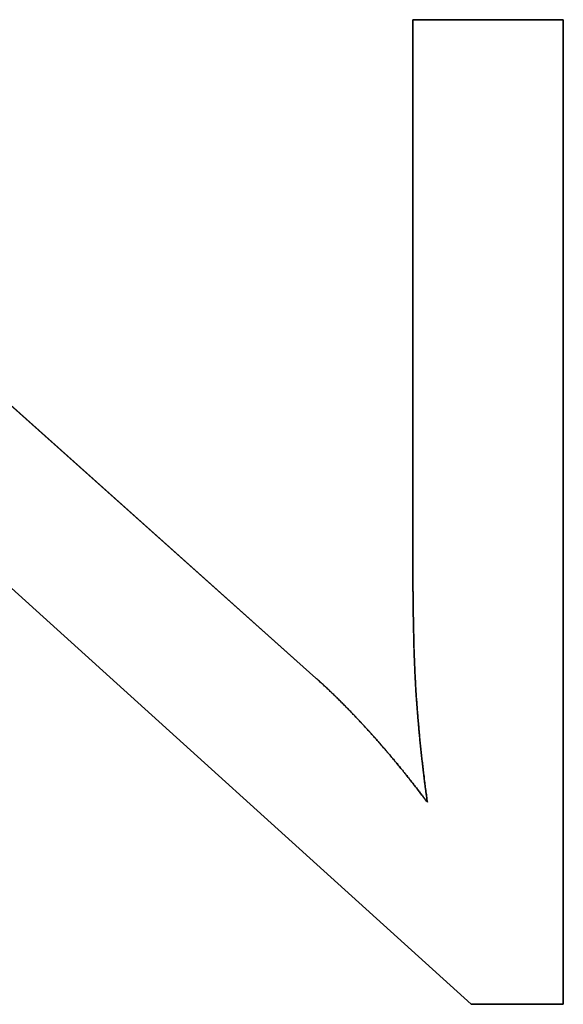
# Model space of a CAD drawing. Extents: x -4.4 to 4.4, y -6.1 to 5.8.
# Tile 51 of 157: x -0.5196 to -0.4533, y -1.1591 to -1.0391. Entities that reach past the tile are written whole.
import ezdxf

# ---------------------------------------------------------------- set-up
doc = ezdxf.new("R2010")
doc.units = 0
doc.layers.get('0').update_dxf_attribs({"linetype": 'CONTINUOUS'})

# ---------------------------------------------------------------- blocks, each defined once
blk = doc.blocks.new('*U1')
at = {"extrusion": (-0.666191, -0.745781, 0)}
for p, q in [((-0.57329, -1.03908, 5.305), (-0.48346, -1.11932, 5.305)), ((-0.48346, -1.11932, 5.3048), (-0.57329, -1.03908, 5.3048)), ((-0.48346, -1.11932, 5.305), (-0.48346, -1.11932, 5.3048))]:
    blk.add_line(p, q, dxfattribs=at)
for p, q in [((-0.48346, -1.11932, 5.3048), (-0.57329, -1.03908, 5.3048)), ((-0.57329, -1.03908, 5.305), (-0.48346, -1.11932, 5.305)), ((-0.47163, -1.03908, 5.3048), (-0.47163, -1.10488, 5.3048)), ((-0.45329, -1.03908, 5.3048), (-0.47163, -1.03908, 5.3048)), ((-0.47163, -1.10488, 5.305), (-0.47163, -1.03908, 5.305)), ((-0.47163, -1.03908, 5.305), (-0.45329, -1.03908, 5.305)), ((-0.45329, -1.15908, 5.3048), (-0.45329, -1.03908, 5.3048)), ((-0.45329, -1.03908, 5.305), (-0.45329, -1.15908, 5.305)), ((-0.55672, -1.07565, 5.3048), (-0.46453, -1.15908, 5.3048)), ((-0.46453, -1.15908, 5.305), (-0.55672, -1.07565, 5.305)), ((-0.47163, -1.10488, 5.305), (-0.47163, -1.10488, 5.3048)), ((-0.48346, -1.11932, 5.305), (-0.48346, -1.11932, 5.3048)), ((-0.46986, -1.13446, 5.305), (-0.46986, -1.13446, 5.3048)), ((-0.46986, -1.13446, 5.305), (-0.46986, -1.13446, 5.3048)), ((-0.46453, -1.15908, 5.3048), (-0.45329, -1.15908, 5.3048)), ((-0.45329, -1.15908, 5.305), (-0.46453, -1.15908, 5.305))]:
    blk.add_line(p, q)
at = {"extrusion": (0, -1, 0)}
for p, q in [((-0.47163, -1.03908, 5.305), (-0.45329, -1.03908, 5.305)), ((-0.47163, -1.03908, 5.305), (-0.47163, -1.03908, 5.3048)), ((-0.45329, -1.03908, 5.3048), (-0.47163, -1.03908, 5.3048)), ((-0.45329, -1.03908, 5.305), (-0.45329, -1.03908, 5.3048))]:
    blk.add_line(p, q, dxfattribs=at)
at = {"extrusion": (1, 0, 0)}
for p, q in [((-0.47163, -1.10488, 5.305), (-0.47163, -1.03908, 5.305)), ((-0.47163, -1.03908, 5.305), (-0.47163, -1.03908, 5.3048)), ((-0.47163, -1.03908, 5.3048), (-0.47163, -1.10488, 5.3048)), ((-0.47163, -1.10488, 5.305), (-0.47163, -1.10488, 5.3048))]:
    blk.add_line(p, q, dxfattribs=at)
at = {"extrusion": (-1, 0, 0)}
for p, q in [((-0.45329, -1.03908, 5.305), (-0.45329, -1.15908, 5.305)), ((-0.45329, -1.03908, 5.305), (-0.45329, -1.03908, 5.3048)), ((-0.45329, -1.15908, 5.3048), (-0.45329, -1.03908, 5.3048)), ((-0.45329, -1.15908, 5.305), (-0.45329, -1.15908, 5.3048))]:
    blk.add_line(p, q, dxfattribs=at)
at = {"extrusion": (0.671013, 0.741446, 0)}
for p, q in [((-0.46453, -1.15908, 5.305), (-0.55672, -1.07565, 5.305)), ((-0.55672, -1.07565, 5.3048), (-0.46453, -1.15908, 5.3048)), ((-0.46453, -1.15908, 5.305), (-0.46453, -1.15908, 5.3048))]:
    blk.add_line(p, q, dxfattribs=at)
at = {"extrusion": (0, 1, 0)}
for p, q in [((-0.45329, -1.15908, 5.305), (-0.46453, -1.15908, 5.305)), ((-0.46453, -1.15908, 5.305), (-0.46453, -1.15908, 5.3048)), ((-0.46453, -1.15908, 5.3048), (-0.45329, -1.15908, 5.3048)), ((-0.45329, -1.15908, 5.305), (-0.45329, -1.15908, 5.3048))]:
    blk.add_line(p, q, dxfattribs=at)
for points in [[(-0.46986, -1.13446, 5.305), (-0.46987, -1.13434, 5.305), (-0.46989, -1.13422, 5.305), (-0.46991, -1.1341, 5.305), (-0.46992, -1.13398, 5.305), (-0.46994, -1.13386, 5.305), (-0.46996, -1.13373, 5.305), (-0.46997, -1.13361, 5.305), (-0.46999, -1.13349, 5.305), (-0.47001, -1.13337, 5.305), (-0.47003, -1.13324, 5.305), (-0.47004, -1.13312, 5.305), (-0.47006, -1.133, 5.305), (-0.47007, -1.13288, 5.305), (-0.47009, -1.13275, 5.305), (-0.47011, -1.13263, 5.305), (-0.47012, -1.13251, 5.305), (-0.47014, -1.13238, 5.305), (-0.47015, -1.13226, 5.305), (-0.47017, -1.13214, 5.305), (-0.47019, -1.13201, 5.305), (-0.4702, -1.13189, 5.305), (-0.47022, -1.13176, 5.305), (-0.47023, -1.13164, 5.305), (-0.47025, -1.13152, 5.305), (-0.47026, -1.13139, 5.305), (-0.47028, -1.13127, 5.305), (-0.4703, -1.13114, 5.305), (-0.47031, -1.13102, 5.305), (-0.47032, -1.13089, 5.305), (-0.47034, -1.13077, 5.305), (-0.47036, -1.13064, 5.305), (-0.47037, -1.13052, 5.305), (-0.47038, -1.13039, 5.305), (-0.4704, -1.13027, 5.305), (-0.47042, -1.13014, 5.305), (-0.47043, -1.13002, 5.305), (-0.47044, -1.12989, 5.305), (-0.47046, -1.12977, 5.305), (-0.47047, -1.12964, 5.305), (-0.47049, -1.12951, 5.305), (-0.4705, -1.12939, 5.305), (-0.47052, -1.12926, 5.305), (-0.47053, -1.12913, 5.305), (-0.47054, -1.12901, 5.305), (-0.47056, -1.12888, 5.305), (-0.47057, -1.12875, 5.305), (-0.47058, -1.12863, 5.305), (-0.4706, -1.1285, 5.305), (-0.47061, -1.12837, 5.305), (-0.47063, -1.12825, 5.305), (-0.47064, -1.12812, 5.305), (-0.47065, -1.12799, 5.305), (-0.47067, -1.12786, 5.305), (-0.47068, -1.12774, 5.305), (-0.47069, -1.12761, 5.305), (-0.4707, -1.12748, 5.305), (-0.47072, -1.12735, 5.305), (-0.47073, -1.12722, 5.305), (-0.47074, -1.1271, 5.305), (-0.47076, -1.12697, 5.305), (-0.47077, -1.12684, 5.305), (-0.47078, -1.12671, 5.305), (-0.47079, -1.12658, 5.305), (-0.47081, -1.12645, 5.305), (-0.47082, -1.12632, 5.305), (-0.47083, -1.1262, 5.305), (-0.47084, -1.12607, 5.305), (-0.47086, -1.12594, 5.305), (-0.47087, -1.12581, 5.305), (-0.47088, -1.12568, 5.305), (-0.47089, -1.12555, 5.305), (-0.4709, -1.12542, 5.305), (-0.47091, -1.12529, 5.305), (-0.47093, -1.12516, 5.305), (-0.47094, -1.12503, 5.305), (-0.47095, -1.1249, 5.305), (-0.47096, -1.12477, 5.305), (-0.47097, -1.12464, 5.305), (-0.47098, -1.12451, 5.305), (-0.47099, -1.12438, 5.305), (-0.47101, -1.12424, 5.305), (-0.47102, -1.12411, 5.305), (-0.47103, -1.12398, 5.305), (-0.47104, -1.12385, 5.305), (-0.47105, -1.12372, 5.305), (-0.47106, -1.12359, 5.305), (-0.47107, -1.12346, 5.305), (-0.47108, -1.12333, 5.305), (-0.47109, -1.12319, 5.305), (-0.4711, -1.12306, 5.305), (-0.47111, -1.12293, 5.305), (-0.47112, -1.1228, 5.305), (-0.47113, -1.12267, 5.305), (-0.47114, -1.12253, 5.305), (-0.47115, -1.1224, 5.305), (-0.47116, -1.12227, 5.305), (-0.47117, -1.12213, 5.305), (-0.47118, -1.122, 5.305), (-0.47119, -1.12186, 5.305), (-0.4712, -1.12173, 5.305), (-0.47121, -1.12159, 5.305), (-0.47122, -1.12145, 5.305), (-0.47123, -1.12131, 5.305), (-0.47124, -1.12117, 5.305), (-0.47125, -1.12103, 5.305), (-0.47125, -1.12088, 5.305), (-0.47126, -1.12074, 5.305), (-0.47127, -1.12059, 5.305), (-0.47128, -1.12045, 5.305), (-0.47129, -1.1203, 5.305), (-0.4713, -1.12015, 5.305), (-0.47131, -1.12, 5.305), (-0.47131, -1.11985, 5.305), (-0.47132, -1.1197, 5.305), (-0.47133, -1.11955, 5.305), (-0.47134, -1.1194, 5.305), (-0.47135, -1.11924, 5.305), (-0.47135, -1.11908, 5.305), (-0.47136, -1.11893, 5.305), (-0.47137, -1.11877, 5.305), (-0.47138, -1.11861, 5.305), (-0.47138, -1.11845, 5.305), (-0.47139, -1.11829, 5.305), (-0.4714, -1.11813, 5.305), (-0.4714, -1.11797, 5.305), (-0.47141, -1.1178, 5.305), (-0.47142, -1.11764, 5.305), (-0.47142, -1.11747, 5.305), (-0.47143, -1.1173, 5.305), (-0.47144, -1.11713, 5.305), (-0.47144, -1.11696, 5.305), (-0.47145, -1.11679, 5.305), (-0.47146, -1.11662, 5.305), (-0.47146, -1.11645, 5.305), (-0.47147, -1.11628, 5.305), (-0.47147, -1.1161, 5.305), (-0.47148, -1.11593, 5.305), (-0.47148, -1.11575, 5.305), (-0.47149, -1.11557, 5.305), (-0.47149, -1.11539, 5.305), (-0.4715, -1.11521, 5.305), (-0.47151, -1.11503, 5.305), (-0.47151, -1.11485, 5.305), (-0.47152, -1.11467, 5.305), (-0.47152, -1.11448, 5.305), (-0.47153, -1.1143, 5.305), (-0.47153, -1.11411, 5.305), (-0.47153, -1.11392, 5.305), (-0.47154, -1.11374, 5.305), (-0.47154, -1.11355, 5.305), (-0.47155, -1.11336, 5.305), (-0.47155, -1.11317, 5.305), (-0.47156, -1.11297, 5.305), (-0.47156, -1.11278, 5.305), (-0.47156, -1.11258, 5.305), (-0.47157, -1.11239, 5.305), (-0.47157, -1.11219, 5.305), (-0.47157, -1.11199, 5.305), (-0.47158, -1.1118, 5.305), (-0.47158, -1.1116, 5.305), (-0.47158, -1.11139, 5.305), (-0.47159, -1.11119, 5.305), (-0.47159, -1.11099, 5.305), (-0.47159, -1.11079, 5.305), (-0.47159, -1.11058, 5.305), (-0.4716, -1.11037, 5.305), (-0.4716, -1.11017, 5.305), (-0.4716, -1.10996, 5.305), (-0.4716, -1.10975, 5.305), (-0.47161, -1.10954, 5.305), (-0.47161, -1.10933, 5.305), (-0.47161, -1.10912, 5.305), (-0.47161, -1.1089, 5.305), (-0.47162, -1.10869, 5.305), (-0.47162, -1.10847, 5.305), (-0.47162, -1.10826, 5.305), (-0.47162, -1.10804, 5.305), (-0.47162, -1.10782, 5.305), (-0.47162, -1.1076, 5.305), (-0.47162, -1.10738, 5.305), (-0.47163, -1.10716, 5.305), (-0.47163, -1.10693, 5.305), (-0.47163, -1.10671, 5.305), (-0.47163, -1.10648, 5.305), (-0.47163, -1.10626, 5.305), (-0.47163, -1.10603, 5.305), (-0.47163, -1.1058, 5.305), (-0.47163, -1.10557, 5.305), (-0.47163, -1.10534, 5.305), (-0.47163, -1.10511, 5.305), (-0.47163, -1.10488, 5.305)], [(-0.47163, -1.10488, 5.3048), (-0.47163, -1.10523, 5.3048), (-0.47163, -1.10557, 5.3048), (-0.47163, -1.10592, 5.3048), (-0.47163, -1.10626, 5.3048), (-0.47163, -1.1066, 5.3048), (-0.47163, -1.10694, 5.3048), (-0.47163, -1.10727, 5.3048), (-0.47162, -1.10761, 5.3048), (-0.47162, -1.10794, 5.3048), (-0.47162, -1.10826, 5.3048), (-0.47162, -1.10859, 5.3048), (-0.47161, -1.10891, 5.3048), (-0.47161, -1.10923, 5.3048), (-0.47161, -1.10955, 5.3048), (-0.4716, -1.10987, 5.3048), (-0.4716, -1.11018, 5.3048), (-0.4716, -1.11049, 5.3048), (-0.47159, -1.1108, 5.3048), (-0.47159, -1.11111, 5.3048), (-0.47158, -1.11141, 5.3048), (-0.47158, -1.11171, 5.3048), (-0.47157, -1.11201, 5.3048), (-0.47157, -1.11231, 5.3048), (-0.47156, -1.1126, 5.3048), (-0.47156, -1.1129, 5.3048), (-0.47155, -1.11318, 5.3048), (-0.47154, -1.11347, 5.3048), (-0.47154, -1.11376, 5.3048), (-0.47153, -1.11404, 5.3048), (-0.47153, -1.11432, 5.3048), (-0.47152, -1.1146, 5.3048), (-0.47151, -1.11487, 5.3048), (-0.4715, -1.11515, 5.3048), (-0.47149, -1.11542, 5.3048), (-0.47149, -1.11569, 5.3048), (-0.47148, -1.11595, 5.3048), (-0.47147, -1.11622, 5.3048), (-0.47146, -1.11648, 5.3048), (-0.47145, -1.11674, 5.3048), (-0.47144, -1.11699, 5.3048), (-0.47143, -1.11725, 5.3048), (-0.47142, -1.1175, 5.3048), (-0.47141, -1.11775, 5.3048), (-0.4714, -1.11799, 5.3048), (-0.47139, -1.11824, 5.3048), (-0.47138, -1.11848, 5.3048), (-0.47137, -1.11872, 5.3048), (-0.47136, -1.11896, 5.3048), (-0.47135, -1.11919, 5.3048), (-0.47134, -1.11943, 5.3048), (-0.47132, -1.11966, 5.3048), (-0.47131, -1.11988, 5.3048), (-0.4713, -1.12011, 5.3048), (-0.47129, -1.12033, 5.3048), (-0.47127, -1.12055, 5.3048), (-0.47126, -1.12077, 5.3048), (-0.47125, -1.12099, 5.3048), (-0.47124, -1.1212, 5.3048), (-0.47122, -1.12141, 5.3048), (-0.47121, -1.12162, 5.3048), (-0.47119, -1.12183, 5.3048), (-0.47118, -1.12203, 5.3048), (-0.47116, -1.12223, 5.3048), (-0.47115, -1.12243, 5.3048), (-0.47113, -1.12263, 5.3048), (-0.47112, -1.12283, 5.3048), (-0.4711, -1.12303, 5.3048), (-0.47109, -1.12323, 5.3048), (-0.47107, -1.12343, 5.3048), (-0.47106, -1.12362, 5.3048), (-0.47104, -1.12382, 5.3048), (-0.47102, -1.12402, 5.3048), (-0.47101, -1.12422, 5.3048), (-0.47099, -1.12441, 5.3048), (-0.47097, -1.12461, 5.3048), (-0.47096, -1.12481, 5.3048), (-0.47094, -1.125, 5.3048), (-0.47092, -1.1252, 5.3048), (-0.47091, -1.12539, 5.3048), (-0.47089, -1.12559, 5.3048), (-0.47087, -1.12578, 5.3048), (-0.47085, -1.12598, 5.3048), (-0.47083, -1.12617, 5.3048), (-0.47081, -1.12637, 5.3048), (-0.4708, -1.12656, 5.3048), (-0.47078, -1.12675, 5.3048), (-0.47076, -1.12695, 5.3048), (-0.47074, -1.12714, 5.3048), (-0.47072, -1.12733, 5.3048), (-0.4707, -1.12753, 5.3048), (-0.47068, -1.12772, 5.3048), (-0.47066, -1.12791, 5.3048), (-0.47064, -1.1281, 5.3048), (-0.47062, -1.12829, 5.3048), (-0.4706, -1.12848, 5.3048), (-0.47058, -1.12868, 5.3048), (-0.47056, -1.12887, 5.3048), (-0.47054, -1.12906, 5.3048), (-0.47052, -1.12925, 5.3048), (-0.47049, -1.12944, 5.3048), (-0.47047, -1.12963, 5.3048), (-0.47045, -1.12982, 5.3048), (-0.47043, -1.13001, 5.3048), (-0.47041, -1.13019, 5.3048), (-0.47039, -1.13038, 5.3048), (-0.47036, -1.13057, 5.3048), (-0.47034, -1.13076, 5.3048), (-0.47032, -1.13095, 5.3048), (-0.4703, -1.13113, 5.3048), (-0.47027, -1.13132, 5.3048), (-0.47025, -1.13151, 5.3048), (-0.47023, -1.1317, 5.3048), (-0.4702, -1.13188, 5.3048), (-0.47018, -1.13207, 5.3048), (-0.47016, -1.13225, 5.3048), (-0.47013, -1.13244, 5.3048), (-0.47011, -1.13262, 5.3048), (-0.47008, -1.13281, 5.3048), (-0.47006, -1.13299, 5.3048), (-0.47003, -1.13318, 5.3048), (-0.47001, -1.13336, 5.3048), (-0.46998, -1.13355, 5.3048), (-0.46996, -1.13373, 5.3048), (-0.46993, -1.13392, 5.3048), (-0.46991, -1.1341, 5.3048), (-0.46988, -1.13428, 5.3048), (-0.46986, -1.13446, 5.3048)], [(-0.47163, -1.10488, 5.3048), (-0.47163, -1.10523, 5.3048), (-0.47163, -1.10557, 5.3048), (-0.47163, -1.10592, 5.3048), (-0.47163, -1.10626, 5.3048), (-0.47163, -1.1066, 5.3048), (-0.47163, -1.10694, 5.3048), (-0.47163, -1.10727, 5.3048), (-0.47162, -1.10761, 5.3048), (-0.47162, -1.10794, 5.3048), (-0.47162, -1.10826, 5.3048), (-0.47162, -1.10859, 5.3048), (-0.47161, -1.10891, 5.3048), (-0.47161, -1.10923, 5.3048), (-0.47161, -1.10955, 5.3048), (-0.4716, -1.10987, 5.3048), (-0.4716, -1.11018, 5.3048), (-0.4716, -1.11049, 5.3048), (-0.47159, -1.1108, 5.3048), (-0.47159, -1.11111, 5.3048), (-0.47158, -1.11141, 5.3048), (-0.47158, -1.11171, 5.3048), (-0.47157, -1.11201, 5.3048), (-0.47157, -1.11231, 5.3048), (-0.47156, -1.1126, 5.3048), (-0.47156, -1.1129, 5.3048), (-0.47155, -1.11318, 5.3048), (-0.47154, -1.11347, 5.3048), (-0.47154, -1.11376, 5.3048), (-0.47153, -1.11404, 5.3048), (-0.47153, -1.11432, 5.3048), (-0.47152, -1.1146, 5.3048), (-0.47151, -1.11487, 5.3048), (-0.4715, -1.11515, 5.3048), (-0.47149, -1.11542, 5.3048), (-0.47149, -1.11569, 5.3048), (-0.47148, -1.11595, 5.3048), (-0.47147, -1.11622, 5.3048), (-0.47146, -1.11648, 5.3048), (-0.47145, -1.11674, 5.3048), (-0.47144, -1.11699, 5.3048), (-0.47143, -1.11725, 5.3048), (-0.47142, -1.1175, 5.3048), (-0.47141, -1.11775, 5.3048), (-0.4714, -1.11799, 5.3048), (-0.47139, -1.11824, 5.3048), (-0.47138, -1.11848, 5.3048), (-0.47137, -1.11872, 5.3048), (-0.47136, -1.11896, 5.3048), (-0.47135, -1.11919, 5.3048), (-0.47134, -1.11943, 5.3048), (-0.47132, -1.11966, 5.3048), (-0.47131, -1.11988, 5.3048), (-0.4713, -1.12011, 5.3048), (-0.47129, -1.12033, 5.3048), (-0.47127, -1.12055, 5.3048), (-0.47126, -1.12077, 5.3048), (-0.47125, -1.12099, 5.3048), (-0.47124, -1.1212, 5.3048), (-0.47122, -1.12141, 5.3048), (-0.47121, -1.12162, 5.3048), (-0.47119, -1.12183, 5.3048), (-0.47118, -1.12203, 5.3048), (-0.47116, -1.12223, 5.3048), (-0.47115, -1.12243, 5.3048), (-0.47113, -1.12263, 5.3048), (-0.47112, -1.12283, 5.3048), (-0.4711, -1.12303, 5.3048), (-0.47109, -1.12323, 5.3048), (-0.47107, -1.12343, 5.3048), (-0.47106, -1.12362, 5.3048), (-0.47104, -1.12382, 5.3048), (-0.47102, -1.12402, 5.3048), (-0.47101, -1.12422, 5.3048), (-0.47099, -1.12441, 5.3048), (-0.47097, -1.12461, 5.3048), (-0.47096, -1.12481, 5.3048), (-0.47094, -1.125, 5.3048), (-0.47092, -1.1252, 5.3048), (-0.47091, -1.12539, 5.3048), (-0.47089, -1.12559, 5.3048), (-0.47087, -1.12578, 5.3048), (-0.47085, -1.12598, 5.3048), (-0.47083, -1.12617, 5.3048), (-0.47081, -1.12637, 5.3048), (-0.4708, -1.12656, 5.3048), (-0.47078, -1.12675, 5.3048), (-0.47076, -1.12695, 5.3048), (-0.47074, -1.12714, 5.3048), (-0.47072, -1.12733, 5.3048), (-0.4707, -1.12753, 5.3048), (-0.47068, -1.12772, 5.3048), (-0.47066, -1.12791, 5.3048), (-0.47064, -1.1281, 5.3048), (-0.47062, -1.12829, 5.3048), (-0.4706, -1.12848, 5.3048), (-0.47058, -1.12868, 5.3048), (-0.47056, -1.12887, 5.3048), (-0.47054, -1.12906, 5.3048), (-0.47052, -1.12925, 5.3048), (-0.47049, -1.12944, 5.3048), (-0.47047, -1.12963, 5.3048), (-0.47045, -1.12982, 5.3048), (-0.47043, -1.13001, 5.3048), (-0.47041, -1.13019, 5.3048), (-0.47039, -1.13038, 5.3048), (-0.47036, -1.13057, 5.3048), (-0.47034, -1.13076, 5.3048), (-0.47032, -1.13095, 5.3048), (-0.4703, -1.13113, 5.3048), (-0.47027, -1.13132, 5.3048), (-0.47025, -1.13151, 5.3048), (-0.47023, -1.1317, 5.3048), (-0.4702, -1.13188, 5.3048), (-0.47018, -1.13207, 5.3048), (-0.47016, -1.13225, 5.3048), (-0.47013, -1.13244, 5.3048), (-0.47011, -1.13262, 5.3048), (-0.47008, -1.13281, 5.3048), (-0.47006, -1.13299, 5.3048), (-0.47003, -1.13318, 5.3048), (-0.47001, -1.13336, 5.3048), (-0.46998, -1.13355, 5.3048), (-0.46996, -1.13373, 5.3048), (-0.46993, -1.13392, 5.3048), (-0.46991, -1.1341, 5.3048), (-0.46988, -1.13428, 5.3048), (-0.46986, -1.13446, 5.3048)], [(-0.46986, -1.13446, 5.305), (-0.46987, -1.13434, 5.305), (-0.46989, -1.13422, 5.305), (-0.46991, -1.1341, 5.305), (-0.46992, -1.13398, 5.305), (-0.46994, -1.13386, 5.305), (-0.46996, -1.13373, 5.305), (-0.46997, -1.13361, 5.305), (-0.46999, -1.13349, 5.305), (-0.47001, -1.13337, 5.305), (-0.47003, -1.13324, 5.305), (-0.47004, -1.13312, 5.305), (-0.47006, -1.133, 5.305), (-0.47007, -1.13288, 5.305), (-0.47009, -1.13275, 5.305), (-0.47011, -1.13263, 5.305), (-0.47012, -1.13251, 5.305), (-0.47014, -1.13238, 5.305), (-0.47015, -1.13226, 5.305), (-0.47017, -1.13214, 5.305), (-0.47019, -1.13201, 5.305), (-0.4702, -1.13189, 5.305), (-0.47022, -1.13176, 5.305), (-0.47023, -1.13164, 5.305), (-0.47025, -1.13152, 5.305), (-0.47026, -1.13139, 5.305), (-0.47028, -1.13127, 5.305), (-0.4703, -1.13114, 5.305), (-0.47031, -1.13102, 5.305), (-0.47032, -1.13089, 5.305), (-0.47034, -1.13077, 5.305), (-0.47036, -1.13064, 5.305), (-0.47037, -1.13052, 5.305), (-0.47038, -1.13039, 5.305), (-0.4704, -1.13027, 5.305), (-0.47042, -1.13014, 5.305), (-0.47043, -1.13002, 5.305), (-0.47044, -1.12989, 5.305), (-0.47046, -1.12977, 5.305), (-0.47047, -1.12964, 5.305), (-0.47049, -1.12951, 5.305), (-0.4705, -1.12939, 5.305), (-0.47052, -1.12926, 5.305), (-0.47053, -1.12913, 5.305), (-0.47054, -1.12901, 5.305), (-0.47056, -1.12888, 5.305), (-0.47057, -1.12875, 5.305), (-0.47058, -1.12863, 5.305), (-0.4706, -1.1285, 5.305), (-0.47061, -1.12837, 5.305), (-0.47063, -1.12825, 5.305), (-0.47064, -1.12812, 5.305), (-0.47065, -1.12799, 5.305), (-0.47067, -1.12786, 5.305), (-0.47068, -1.12774, 5.305), (-0.47069, -1.12761, 5.305), (-0.4707, -1.12748, 5.305), (-0.47072, -1.12735, 5.305), (-0.47073, -1.12722, 5.305), (-0.47074, -1.1271, 5.305), (-0.47076, -1.12697, 5.305), (-0.47077, -1.12684, 5.305), (-0.47078, -1.12671, 5.305), (-0.47079, -1.12658, 5.305), (-0.47081, -1.12645, 5.305), (-0.47082, -1.12632, 5.305), (-0.47083, -1.1262, 5.305), (-0.47084, -1.12607, 5.305), (-0.47086, -1.12594, 5.305), (-0.47087, -1.12581, 5.305), (-0.47088, -1.12568, 5.305), (-0.47089, -1.12555, 5.305), (-0.4709, -1.12542, 5.305), (-0.47091, -1.12529, 5.305), (-0.47093, -1.12516, 5.305), (-0.47094, -1.12503, 5.305), (-0.47095, -1.1249, 5.305), (-0.47096, -1.12477, 5.305), (-0.47097, -1.12464, 5.305), (-0.47098, -1.12451, 5.305), (-0.47099, -1.12438, 5.305), (-0.47101, -1.12424, 5.305), (-0.47102, -1.12411, 5.305), (-0.47103, -1.12398, 5.305), (-0.47104, -1.12385, 5.305), (-0.47105, -1.12372, 5.305), (-0.47106, -1.12359, 5.305), (-0.47107, -1.12346, 5.305), (-0.47108, -1.12333, 5.305), (-0.47109, -1.12319, 5.305), (-0.4711, -1.12306, 5.305), (-0.47111, -1.12293, 5.305), (-0.47112, -1.1228, 5.305), (-0.47113, -1.12267, 5.305), (-0.47114, -1.12253, 5.305), (-0.47115, -1.1224, 5.305), (-0.47116, -1.12227, 5.305), (-0.47117, -1.12213, 5.305), (-0.47118, -1.122, 5.305), (-0.47119, -1.12186, 5.305), (-0.4712, -1.12173, 5.305), (-0.47121, -1.12159, 5.305), (-0.47122, -1.12145, 5.305), (-0.47123, -1.12131, 5.305), (-0.47124, -1.12117, 5.305), (-0.47125, -1.12103, 5.305), (-0.47125, -1.12088, 5.305), (-0.47126, -1.12074, 5.305), (-0.47127, -1.12059, 5.305), (-0.47128, -1.12045, 5.305), (-0.47129, -1.1203, 5.305), (-0.4713, -1.12015, 5.305), (-0.47131, -1.12, 5.305), (-0.47131, -1.11985, 5.305), (-0.47132, -1.1197, 5.305), (-0.47133, -1.11955, 5.305), (-0.47134, -1.1194, 5.305), (-0.47135, -1.11924, 5.305), (-0.47135, -1.11908, 5.305), (-0.47136, -1.11893, 5.305), (-0.47137, -1.11877, 5.305), (-0.47138, -1.11861, 5.305), (-0.47138, -1.11845, 5.305), (-0.47139, -1.11829, 5.305), (-0.4714, -1.11813, 5.305), (-0.4714, -1.11797, 5.305), (-0.47141, -1.1178, 5.305), (-0.47142, -1.11764, 5.305), (-0.47142, -1.11747, 5.305), (-0.47143, -1.1173, 5.305), (-0.47144, -1.11713, 5.305), (-0.47144, -1.11696, 5.305), (-0.47145, -1.11679, 5.305), (-0.47146, -1.11662, 5.305), (-0.47146, -1.11645, 5.305), (-0.47147, -1.11628, 5.305), (-0.47147, -1.1161, 5.305), (-0.47148, -1.11593, 5.305), (-0.47148, -1.11575, 5.305), (-0.47149, -1.11557, 5.305), (-0.47149, -1.11539, 5.305), (-0.4715, -1.11521, 5.305), (-0.47151, -1.11503, 5.305), (-0.47151, -1.11485, 5.305), (-0.47152, -1.11467, 5.305), (-0.47152, -1.11448, 5.305), (-0.47153, -1.1143, 5.305), (-0.47153, -1.11411, 5.305), (-0.47153, -1.11392, 5.305), (-0.47154, -1.11374, 5.305), (-0.47154, -1.11355, 5.305), (-0.47155, -1.11336, 5.305), (-0.47155, -1.11317, 5.305), (-0.47156, -1.11297, 5.305), (-0.47156, -1.11278, 5.305), (-0.47156, -1.11258, 5.305), (-0.47157, -1.11239, 5.305), (-0.47157, -1.11219, 5.305), (-0.47157, -1.11199, 5.305), (-0.47158, -1.1118, 5.305), (-0.47158, -1.1116, 5.305), (-0.47158, -1.11139, 5.305), (-0.47159, -1.11119, 5.305), (-0.47159, -1.11099, 5.305), (-0.47159, -1.11079, 5.305), (-0.47159, -1.11058, 5.305), (-0.4716, -1.11037, 5.305), (-0.4716, -1.11017, 5.305), (-0.4716, -1.10996, 5.305), (-0.4716, -1.10975, 5.305), (-0.47161, -1.10954, 5.305), (-0.47161, -1.10933, 5.305), (-0.47161, -1.10912, 5.305), (-0.47161, -1.1089, 5.305), (-0.47162, -1.10869, 5.305), (-0.47162, -1.10847, 5.305), (-0.47162, -1.10826, 5.305), (-0.47162, -1.10804, 5.305), (-0.47162, -1.10782, 5.305), (-0.47162, -1.1076, 5.305), (-0.47162, -1.10738, 5.305), (-0.47163, -1.10716, 5.305), (-0.47163, -1.10693, 5.305), (-0.47163, -1.10671, 5.305), (-0.47163, -1.10648, 5.305), (-0.47163, -1.10626, 5.305), (-0.47163, -1.10603, 5.305), (-0.47163, -1.1058, 5.305), (-0.47163, -1.10557, 5.305), (-0.47163, -1.10534, 5.305), (-0.47163, -1.10511, 5.305), (-0.47163, -1.10488, 5.305)], [(-0.48346, -1.11932, 5.305), (-0.4834, -1.11937, 5.305), (-0.48334, -1.11943, 5.305), (-0.48327, -1.11949, 5.305), (-0.48321, -1.11955, 5.305), (-0.48314, -1.1196, 5.305), (-0.48308, -1.11966, 5.305), (-0.48301, -1.11972, 5.305), (-0.48295, -1.11978, 5.305), (-0.48288, -1.11984, 5.305), (-0.48282, -1.1199, 5.305), (-0.48275, -1.11996, 5.305), (-0.48268, -1.12002, 5.305), (-0.48262, -1.12008, 5.305), (-0.48255, -1.12014, 5.305), (-0.48249, -1.1202, 5.305), (-0.48242, -1.12026, 5.305), (-0.48236, -1.12032, 5.305), (-0.48229, -1.12038, 5.305), (-0.48222, -1.12044, 5.305), (-0.48216, -1.12051, 5.305), (-0.48209, -1.12057, 5.305), (-0.48202, -1.12063, 5.305), (-0.48196, -1.12069, 5.305), (-0.48189, -1.12076, 5.305), (-0.48183, -1.12082, 5.305), (-0.48176, -1.12088, 5.305), (-0.48169, -1.12095, 5.305), (-0.48163, -1.12101, 5.305), (-0.48156, -1.12107, 5.305), (-0.48149, -1.12114, 5.305), (-0.48142, -1.1212, 5.305), (-0.48136, -1.12127, 5.305), (-0.48129, -1.12133, 5.305), (-0.48122, -1.1214, 5.305), (-0.48115, -1.12146, 5.305), (-0.48109, -1.12153, 5.305), (-0.48102, -1.12159, 5.305), (-0.48095, -1.12166, 5.305), (-0.48088, -1.12173, 5.305), (-0.48081, -1.12179, 5.305), (-0.48075, -1.12186, 5.305), (-0.48068, -1.12193, 5.305), (-0.48061, -1.122, 5.305), (-0.48054, -1.12206, 5.305), (-0.48047, -1.12213, 5.305), (-0.4804, -1.1222, 5.305), (-0.48034, -1.12227, 5.305), (-0.48027, -1.12234, 5.305), (-0.4802, -1.12241, 5.305), (-0.48013, -1.12247, 5.305), (-0.48006, -1.12254, 5.305), (-0.47999, -1.12261, 5.305), (-0.47992, -1.12268, 5.305), (-0.47985, -1.12275, 5.305), (-0.47978, -1.12282, 5.305), (-0.47971, -1.1229, 5.305), (-0.47964, -1.12297, 5.305), (-0.47957, -1.12304, 5.305), (-0.47951, -1.12311, 5.305), (-0.47944, -1.12318, 5.305), (-0.47936, -1.12325, 5.305), (-0.4793, -1.12332, 5.305), (-0.47923, -1.1234, 5.305), (-0.47915, -1.12347, 5.305), (-0.47908, -1.12354, 5.305), (-0.47901, -1.12362, 5.305), (-0.47894, -1.12369, 5.305), (-0.47887, -1.12376, 5.305), (-0.4788, -1.12384, 5.305), (-0.47873, -1.12391, 5.305), (-0.47866, -1.12399, 5.305), (-0.47859, -1.12406, 5.305), (-0.47852, -1.12413, 5.305), (-0.47845, -1.12421, 5.305), (-0.47838, -1.12429, 5.305), (-0.4783, -1.12436, 5.305), (-0.47823, -1.12444, 5.305), (-0.47816, -1.12451, 5.305), (-0.47809, -1.12459, 5.305), (-0.47802, -1.12467, 5.305), (-0.47795, -1.12474, 5.305), (-0.47787, -1.12482, 5.305), (-0.4778, -1.1249, 5.305), (-0.47773, -1.12497, 5.305), (-0.47766, -1.12505, 5.305), (-0.47759, -1.12513, 5.305), (-0.47752, -1.12521, 5.305), (-0.47744, -1.12529, 5.305), (-0.47737, -1.12537, 5.305), (-0.4773, -1.12545, 5.305), (-0.47723, -1.12552, 5.305), (-0.47715, -1.1256, 5.305), (-0.47708, -1.12568, 5.305), (-0.47701, -1.12576, 5.305), (-0.47693, -1.12584, 5.305), (-0.47686, -1.12592, 5.305), (-0.47679, -1.12601, 5.305), (-0.47671, -1.12609, 5.305), (-0.47664, -1.12617, 5.305), (-0.47657, -1.12625, 5.305), (-0.47649, -1.12633, 5.305), (-0.47642, -1.12641, 5.305), (-0.47635, -1.12649, 5.305), (-0.47628, -1.12658, 5.305), (-0.4762, -1.12666, 5.305), (-0.47613, -1.12674, 5.305), (-0.47606, -1.12682, 5.305), (-0.47598, -1.12691, 5.305), (-0.47591, -1.12699, 5.305), (-0.47584, -1.12707, 5.305), (-0.47576, -1.12716, 5.305), (-0.47569, -1.12724, 5.305), (-0.47562, -1.12732, 5.305), (-0.47554, -1.12741, 5.305), (-0.47547, -1.12749, 5.305), (-0.4754, -1.12758, 5.305), (-0.47532, -1.12766, 5.305), (-0.47525, -1.12775, 5.305), (-0.47518, -1.12783, 5.305), (-0.4751, -1.12792, 5.305), (-0.47503, -1.128, 5.305), (-0.47495, -1.12809, 5.305), (-0.47488, -1.12817, 5.305), (-0.47481, -1.12826, 5.305), (-0.47473, -1.12835, 5.305), (-0.47466, -1.12843, 5.305), (-0.47459, -1.12852, 5.305), (-0.47451, -1.12861, 5.305), (-0.47444, -1.12869, 5.305), (-0.47437, -1.12878, 5.305), (-0.47429, -1.12887, 5.305), (-0.47422, -1.12895, 5.305), (-0.47415, -1.12904, 5.305), (-0.47407, -1.12913, 5.305), (-0.474, -1.12922, 5.305), (-0.47392, -1.12931, 5.305), (-0.47385, -1.12939, 5.305), (-0.47378, -1.12948, 5.305), (-0.4737, -1.12957, 5.305), (-0.47363, -1.12966, 5.305), (-0.47356, -1.12975, 5.305), (-0.47348, -1.12984, 5.305), (-0.47341, -1.12993, 5.305), (-0.47334, -1.13002, 5.305), (-0.47326, -1.13011, 5.305), (-0.47319, -1.1302, 5.305), (-0.47311, -1.13029, 5.305), (-0.47304, -1.13038, 5.305), (-0.47297, -1.13047, 5.305), (-0.47289, -1.13056, 5.305), (-0.47282, -1.13065, 5.305), (-0.47275, -1.13075, 5.305), (-0.47267, -1.13084, 5.305), (-0.4726, -1.13093, 5.305), (-0.47252, -1.13102, 5.305), (-0.47245, -1.13111, 5.305), (-0.47238, -1.13121, 5.305), (-0.4723, -1.1313, 5.305), (-0.47223, -1.13139, 5.305), (-0.47215, -1.13148, 5.305), (-0.47208, -1.13158, 5.305), (-0.47201, -1.13167, 5.305), (-0.47193, -1.13177, 5.305), (-0.47186, -1.13186, 5.305), (-0.47178, -1.13195, 5.305), (-0.47171, -1.13205, 5.305), (-0.47164, -1.13214, 5.305), (-0.47156, -1.13224, 5.305), (-0.47149, -1.13233, 5.305), (-0.47141, -1.13243, 5.305), (-0.47134, -1.13252, 5.305), (-0.47126, -1.13262, 5.305), (-0.47119, -1.13271, 5.305), (-0.47112, -1.13281, 5.305), (-0.47104, -1.1329, 5.305), (-0.47097, -1.133, 5.305), (-0.4709, -1.1331, 5.305), (-0.47082, -1.13319, 5.305), (-0.47075, -1.13329, 5.305), (-0.47067, -1.13339, 5.305), (-0.4706, -1.13348, 5.305), (-0.47052, -1.13358, 5.305), (-0.47045, -1.13368, 5.305), (-0.47037, -1.13378, 5.305), (-0.4703, -1.13387, 5.305), (-0.47023, -1.13397, 5.305), (-0.47015, -1.13407, 5.305), (-0.47008, -1.13417, 5.305), (-0.47, -1.13427, 5.305), (-0.46993, -1.13437, 5.305), (-0.46986, -1.13446, 5.305)], [(-0.46986, -1.13446, 5.3048), (-0.46997, -1.13432, 5.3048), (-0.47008, -1.13417, 5.3048), (-0.47019, -1.13402, 5.3048), (-0.4703, -1.13387, 5.3048), (-0.47041, -1.13372, 5.3048), (-0.47053, -1.13358, 5.3048), (-0.47064, -1.13343, 5.3048), (-0.47075, -1.13329, 5.3048), (-0.47086, -1.13314, 5.3048), (-0.47097, -1.133, 5.3048), (-0.47108, -1.13285, 5.3048), (-0.47119, -1.13271, 5.3048), (-0.47131, -1.13256, 5.3048), (-0.47142, -1.13242, 5.3048), (-0.47153, -1.13228, 5.3048), (-0.47164, -1.13214, 5.3048), (-0.47175, -1.13199, 5.3048), (-0.47186, -1.13185, 5.3048), (-0.47197, -1.13171, 5.3048), (-0.47209, -1.13157, 5.3048), (-0.4722, -1.13143, 5.3048), (-0.47231, -1.13129, 5.3048), (-0.47242, -1.13115, 5.3048), (-0.47253, -1.13101, 5.3048), (-0.47264, -1.13087, 5.3048), (-0.47275, -1.13074, 5.3048), (-0.47286, -1.1306, 5.3048), (-0.47297, -1.13046, 5.3048), (-0.47309, -1.13033, 5.3048), (-0.4732, -1.13019, 5.3048), (-0.47331, -1.13005, 5.3048), (-0.47342, -1.12992, 5.3048), (-0.47353, -1.12978, 5.3048), (-0.47364, -1.12965, 5.3048), (-0.47375, -1.12952, 5.3048), (-0.47386, -1.12938, 5.3048), (-0.47397, -1.12925, 5.3048), (-0.47408, -1.12912, 5.3048), (-0.47419, -1.12898, 5.3048), (-0.4743, -1.12885, 5.3048), (-0.47441, -1.12872, 5.3048), (-0.47453, -1.12859, 5.3048), (-0.47464, -1.12846, 5.3048), (-0.47475, -1.12833, 5.3048), (-0.47486, -1.1282, 5.3048), (-0.47497, -1.12807, 5.3048), (-0.47508, -1.12794, 5.3048), (-0.47519, -1.12782, 5.3048), (-0.4753, -1.12769, 5.3048), (-0.47541, -1.12756, 5.3048), (-0.47552, -1.12743, 5.3048), (-0.47563, -1.12731, 5.3048), (-0.47574, -1.12718, 5.3048), (-0.47585, -1.12706, 5.3048), (-0.47596, -1.12693, 5.3048), (-0.47607, -1.12681, 5.3048), (-0.47618, -1.12668, 5.3048), (-0.47629, -1.12656, 5.3048), (-0.4764, -1.12643, 5.3048), (-0.47651, -1.12631, 5.3048), (-0.47662, -1.12619, 5.3048), (-0.47673, -1.12607, 5.3048), (-0.47684, -1.12595, 5.3048), (-0.47695, -1.12582, 5.3048), (-0.47706, -1.1257, 5.3048), (-0.47717, -1.12558, 5.3048), (-0.47728, -1.12546, 5.3048), (-0.47739, -1.12535, 5.3048), (-0.4775, -1.12523, 5.3048), (-0.47761, -1.12511, 5.3048), (-0.47772, -1.12499, 5.3048), (-0.47782, -1.12488, 5.3048), (-0.47793, -1.12476, 5.3048), (-0.47804, -1.12464, 5.3048), (-0.47815, -1.12453, 5.3048), (-0.47825, -1.12441, 5.3048), (-0.47836, -1.1243, 5.3048), (-0.47847, -1.12419, 5.3048), (-0.47858, -1.12407, 5.3048), (-0.47868, -1.12396, 5.3048), (-0.47879, -1.12385, 5.3048), (-0.4789, -1.12374, 5.3048), (-0.479, -1.12363, 5.3048), (-0.47911, -1.12352, 5.3048), (-0.47921, -1.12341, 5.3048), (-0.47932, -1.1233, 5.3048), (-0.47942, -1.12319, 5.3048), (-0.47953, -1.12308, 5.3048), (-0.47963, -1.12298, 5.3048), (-0.47974, -1.12287, 5.3048), (-0.47984, -1.12276, 5.3048), (-0.47995, -1.12266, 5.3048), (-0.48005, -1.12255, 5.3048), (-0.48015, -1.12245, 5.3048), (-0.48026, -1.12235, 5.3048), (-0.48036, -1.12224, 5.3048), (-0.48046, -1.12214, 5.3048), (-0.48057, -1.12204, 5.3048), (-0.48067, -1.12194, 5.3048), (-0.48077, -1.12183, 5.3048), (-0.48087, -1.12173, 5.3048), (-0.48098, -1.12163, 5.3048), (-0.48108, -1.12153, 5.3048), (-0.48118, -1.12144, 5.3048), (-0.48128, -1.12134, 5.3048), (-0.48138, -1.12124, 5.3048), (-0.48148, -1.12114, 5.3048), (-0.48159, -1.12105, 5.3048), (-0.48169, -1.12095, 5.3048), (-0.48179, -1.12085, 5.3048), (-0.48189, -1.12076, 5.3048), (-0.48199, -1.12067, 5.3048), (-0.48209, -1.12057, 5.3048), (-0.48219, -1.12048, 5.3048), (-0.48229, -1.12039, 5.3048), (-0.48239, -1.12029, 5.3048), (-0.48248, -1.1202, 5.3048), (-0.48258, -1.12011, 5.3048), (-0.48268, -1.12002, 5.3048), (-0.48278, -1.11993, 5.3048), (-0.48288, -1.11984, 5.3048), (-0.48298, -1.11975, 5.3048), (-0.48307, -1.11966, 5.3048), (-0.48317, -1.11958, 5.3048), (-0.48327, -1.11949, 5.3048), (-0.48337, -1.1194, 5.3048), (-0.48346, -1.11932, 5.3048)], [(-0.46986, -1.13446, 5.3048), (-0.46997, -1.13432, 5.3048), (-0.47008, -1.13417, 5.3048), (-0.47019, -1.13402, 5.3048), (-0.4703, -1.13387, 5.3048), (-0.47041, -1.13372, 5.3048), (-0.47053, -1.13358, 5.3048), (-0.47064, -1.13343, 5.3048), (-0.47075, -1.13329, 5.3048), (-0.47086, -1.13314, 5.3048), (-0.47097, -1.133, 5.3048), (-0.47108, -1.13285, 5.3048), (-0.47119, -1.13271, 5.3048), (-0.47131, -1.13256, 5.3048), (-0.47142, -1.13242, 5.3048), (-0.47153, -1.13228, 5.3048), (-0.47164, -1.13214, 5.3048), (-0.47175, -1.13199, 5.3048), (-0.47186, -1.13185, 5.3048), (-0.47197, -1.13171, 5.3048), (-0.47209, -1.13157, 5.3048), (-0.4722, -1.13143, 5.3048), (-0.47231, -1.13129, 5.3048), (-0.47242, -1.13115, 5.3048), (-0.47253, -1.13101, 5.3048), (-0.47264, -1.13087, 5.3048), (-0.47275, -1.13074, 5.3048), (-0.47286, -1.1306, 5.3048), (-0.47297, -1.13046, 5.3048), (-0.47309, -1.13033, 5.3048), (-0.4732, -1.13019, 5.3048), (-0.47331, -1.13005, 5.3048), (-0.47342, -1.12992, 5.3048), (-0.47353, -1.12978, 5.3048), (-0.47364, -1.12965, 5.3048), (-0.47375, -1.12952, 5.3048), (-0.47386, -1.12938, 5.3048), (-0.47397, -1.12925, 5.3048), (-0.47408, -1.12912, 5.3048), (-0.47419, -1.12898, 5.3048), (-0.4743, -1.12885, 5.3048), (-0.47441, -1.12872, 5.3048), (-0.47453, -1.12859, 5.3048), (-0.47464, -1.12846, 5.3048), (-0.47475, -1.12833, 5.3048), (-0.47486, -1.1282, 5.3048), (-0.47497, -1.12807, 5.3048), (-0.47508, -1.12794, 5.3048), (-0.47519, -1.12782, 5.3048), (-0.4753, -1.12769, 5.3048), (-0.47541, -1.12756, 5.3048), (-0.47552, -1.12743, 5.3048), (-0.47563, -1.12731, 5.3048), (-0.47574, -1.12718, 5.3048), (-0.47585, -1.12706, 5.3048), (-0.47596, -1.12693, 5.3048), (-0.47607, -1.12681, 5.3048), (-0.47618, -1.12668, 5.3048), (-0.47629, -1.12656, 5.3048), (-0.4764, -1.12643, 5.3048), (-0.47651, -1.12631, 5.3048), (-0.47662, -1.12619, 5.3048), (-0.47673, -1.12607, 5.3048), (-0.47684, -1.12595, 5.3048), (-0.47695, -1.12582, 5.3048), (-0.47706, -1.1257, 5.3048), (-0.47717, -1.12558, 5.3048), (-0.47728, -1.12546, 5.3048), (-0.47739, -1.12535, 5.3048), (-0.4775, -1.12523, 5.3048), (-0.47761, -1.12511, 5.3048), (-0.47772, -1.12499, 5.3048), (-0.47782, -1.12488, 5.3048), (-0.47793, -1.12476, 5.3048), (-0.47804, -1.12464, 5.3048), (-0.47815, -1.12453, 5.3048), (-0.47825, -1.12441, 5.3048), (-0.47836, -1.1243, 5.3048), (-0.47847, -1.12419, 5.3048), (-0.47858, -1.12407, 5.3048), (-0.47868, -1.12396, 5.3048), (-0.47879, -1.12385, 5.3048), (-0.4789, -1.12374, 5.3048), (-0.479, -1.12363, 5.3048), (-0.47911, -1.12352, 5.3048), (-0.47921, -1.12341, 5.3048), (-0.47932, -1.1233, 5.3048), (-0.47942, -1.12319, 5.3048), (-0.47953, -1.12308, 5.3048), (-0.47963, -1.12298, 5.3048), (-0.47974, -1.12287, 5.3048), (-0.47984, -1.12276, 5.3048), (-0.47995, -1.12266, 5.3048), (-0.48005, -1.12255, 5.3048), (-0.48015, -1.12245, 5.3048), (-0.48026, -1.12235, 5.3048), (-0.48036, -1.12224, 5.3048), (-0.48046, -1.12214, 5.3048), (-0.48057, -1.12204, 5.3048), (-0.48067, -1.12194, 5.3048), (-0.48077, -1.12183, 5.3048), (-0.48087, -1.12173, 5.3048), (-0.48098, -1.12163, 5.3048), (-0.48108, -1.12153, 5.3048), (-0.48118, -1.12144, 5.3048), (-0.48128, -1.12134, 5.3048), (-0.48138, -1.12124, 5.3048), (-0.48148, -1.12114, 5.3048), (-0.48159, -1.12105, 5.3048), (-0.48169, -1.12095, 5.3048), (-0.48179, -1.12085, 5.3048), (-0.48189, -1.12076, 5.3048), (-0.48199, -1.12067, 5.3048), (-0.48209, -1.12057, 5.3048), (-0.48219, -1.12048, 5.3048), (-0.48229, -1.12039, 5.3048), (-0.48239, -1.12029, 5.3048), (-0.48248, -1.1202, 5.3048), (-0.48258, -1.12011, 5.3048), (-0.48268, -1.12002, 5.3048), (-0.48278, -1.11993, 5.3048), (-0.48288, -1.11984, 5.3048), (-0.48298, -1.11975, 5.3048), (-0.48307, -1.11966, 5.3048), (-0.48317, -1.11958, 5.3048), (-0.48327, -1.11949, 5.3048), (-0.48337, -1.1194, 5.3048), (-0.48346, -1.11932, 5.3048)], [(-0.48346, -1.11932, 5.305), (-0.4834, -1.11937, 5.305), (-0.48334, -1.11943, 5.305), (-0.48327, -1.11949, 5.305), (-0.48321, -1.11955, 5.305), (-0.48314, -1.1196, 5.305), (-0.48308, -1.11966, 5.305), (-0.48301, -1.11972, 5.305), (-0.48295, -1.11978, 5.305), (-0.48288, -1.11984, 5.305), (-0.48282, -1.1199, 5.305), (-0.48275, -1.11996, 5.305), (-0.48268, -1.12002, 5.305), (-0.48262, -1.12008, 5.305), (-0.48255, -1.12014, 5.305), (-0.48249, -1.1202, 5.305), (-0.48242, -1.12026, 5.305), (-0.48236, -1.12032, 5.305), (-0.48229, -1.12038, 5.305), (-0.48222, -1.12044, 5.305), (-0.48216, -1.12051, 5.305), (-0.48209, -1.12057, 5.305), (-0.48202, -1.12063, 5.305), (-0.48196, -1.12069, 5.305), (-0.48189, -1.12076, 5.305), (-0.48183, -1.12082, 5.305), (-0.48176, -1.12088, 5.305), (-0.48169, -1.12095, 5.305), (-0.48163, -1.12101, 5.305), (-0.48156, -1.12107, 5.305), (-0.48149, -1.12114, 5.305), (-0.48142, -1.1212, 5.305), (-0.48136, -1.12127, 5.305), (-0.48129, -1.12133, 5.305), (-0.48122, -1.1214, 5.305), (-0.48115, -1.12146, 5.305), (-0.48109, -1.12153, 5.305), (-0.48102, -1.12159, 5.305), (-0.48095, -1.12166, 5.305), (-0.48088, -1.12173, 5.305), (-0.48081, -1.12179, 5.305), (-0.48075, -1.12186, 5.305), (-0.48068, -1.12193, 5.305), (-0.48061, -1.122, 5.305), (-0.48054, -1.12206, 5.305), (-0.48047, -1.12213, 5.305), (-0.4804, -1.1222, 5.305), (-0.48034, -1.12227, 5.305), (-0.48027, -1.12234, 5.305), (-0.4802, -1.12241, 5.305), (-0.48013, -1.12247, 5.305), (-0.48006, -1.12254, 5.305), (-0.47999, -1.12261, 5.305), (-0.47992, -1.12268, 5.305), (-0.47985, -1.12275, 5.305), (-0.47978, -1.12282, 5.305), (-0.47971, -1.1229, 5.305), (-0.47964, -1.12297, 5.305), (-0.47957, -1.12304, 5.305), (-0.47951, -1.12311, 5.305), (-0.47944, -1.12318, 5.305), (-0.47936, -1.12325, 5.305), (-0.4793, -1.12332, 5.305), (-0.47923, -1.1234, 5.305), (-0.47915, -1.12347, 5.305), (-0.47908, -1.12354, 5.305), (-0.47901, -1.12362, 5.305), (-0.47894, -1.12369, 5.305), (-0.47887, -1.12376, 5.305), (-0.4788, -1.12384, 5.305), (-0.47873, -1.12391, 5.305), (-0.47866, -1.12399, 5.305), (-0.47859, -1.12406, 5.305), (-0.47852, -1.12413, 5.305), (-0.47845, -1.12421, 5.305), (-0.47838, -1.12429, 5.305), (-0.4783, -1.12436, 5.305), (-0.47823, -1.12444, 5.305), (-0.47816, -1.12451, 5.305), (-0.47809, -1.12459, 5.305), (-0.47802, -1.12467, 5.305), (-0.47795, -1.12474, 5.305), (-0.47787, -1.12482, 5.305), (-0.4778, -1.1249, 5.305), (-0.47773, -1.12497, 5.305), (-0.47766, -1.12505, 5.305), (-0.47759, -1.12513, 5.305), (-0.47752, -1.12521, 5.305), (-0.47744, -1.12529, 5.305), (-0.47737, -1.12537, 5.305), (-0.4773, -1.12545, 5.305), (-0.47723, -1.12552, 5.305), (-0.47715, -1.1256, 5.305), (-0.47708, -1.12568, 5.305), (-0.47701, -1.12576, 5.305), (-0.47693, -1.12584, 5.305), (-0.47686, -1.12592, 5.305), (-0.47679, -1.12601, 5.305), (-0.47671, -1.12609, 5.305), (-0.47664, -1.12617, 5.305), (-0.47657, -1.12625, 5.305), (-0.47649, -1.12633, 5.305), (-0.47642, -1.12641, 5.305), (-0.47635, -1.12649, 5.305), (-0.47628, -1.12658, 5.305), (-0.4762, -1.12666, 5.305), (-0.47613, -1.12674, 5.305), (-0.47606, -1.12682, 5.305), (-0.47598, -1.12691, 5.305), (-0.47591, -1.12699, 5.305), (-0.47584, -1.12707, 5.305), (-0.47576, -1.12716, 5.305), (-0.47569, -1.12724, 5.305), (-0.47562, -1.12732, 5.305), (-0.47554, -1.12741, 5.305), (-0.47547, -1.12749, 5.305), (-0.4754, -1.12758, 5.305), (-0.47532, -1.12766, 5.305), (-0.47525, -1.12775, 5.305), (-0.47518, -1.12783, 5.305), (-0.4751, -1.12792, 5.305), (-0.47503, -1.128, 5.305), (-0.47495, -1.12809, 5.305), (-0.47488, -1.12817, 5.305), (-0.47481, -1.12826, 5.305), (-0.47473, -1.12835, 5.305), (-0.47466, -1.12843, 5.305), (-0.47459, -1.12852, 5.305), (-0.47451, -1.12861, 5.305), (-0.47444, -1.12869, 5.305), (-0.47437, -1.12878, 5.305), (-0.47429, -1.12887, 5.305), (-0.47422, -1.12895, 5.305), (-0.47415, -1.12904, 5.305), (-0.47407, -1.12913, 5.305), (-0.474, -1.12922, 5.305), (-0.47392, -1.12931, 5.305), (-0.47385, -1.12939, 5.305), (-0.47378, -1.12948, 5.305), (-0.4737, -1.12957, 5.305), (-0.47363, -1.12966, 5.305), (-0.47356, -1.12975, 5.305), (-0.47348, -1.12984, 5.305), (-0.47341, -1.12993, 5.305), (-0.47334, -1.13002, 5.305), (-0.47326, -1.13011, 5.305), (-0.47319, -1.1302, 5.305), (-0.47311, -1.13029, 5.305), (-0.47304, -1.13038, 5.305), (-0.47297, -1.13047, 5.305), (-0.47289, -1.13056, 5.305), (-0.47282, -1.13065, 5.305), (-0.47275, -1.13075, 5.305), (-0.47267, -1.13084, 5.305), (-0.4726, -1.13093, 5.305), (-0.47252, -1.13102, 5.305), (-0.47245, -1.13111, 5.305), (-0.47238, -1.13121, 5.305), (-0.4723, -1.1313, 5.305), (-0.47223, -1.13139, 5.305), (-0.47215, -1.13148, 5.305), (-0.47208, -1.13158, 5.305), (-0.47201, -1.13167, 5.305), (-0.47193, -1.13177, 5.305), (-0.47186, -1.13186, 5.305), (-0.47178, -1.13195, 5.305), (-0.47171, -1.13205, 5.305), (-0.47164, -1.13214, 5.305), (-0.47156, -1.13224, 5.305), (-0.47149, -1.13233, 5.305), (-0.47141, -1.13243, 5.305), (-0.47134, -1.13252, 5.305), (-0.47126, -1.13262, 5.305), (-0.47119, -1.13271, 5.305), (-0.47112, -1.13281, 5.305), (-0.47104, -1.1329, 5.305), (-0.47097, -1.133, 5.305), (-0.4709, -1.1331, 5.305), (-0.47082, -1.13319, 5.305), (-0.47075, -1.13329, 5.305), (-0.47067, -1.13339, 5.305), (-0.4706, -1.13348, 5.305), (-0.47052, -1.13358, 5.305), (-0.47045, -1.13368, 5.305), (-0.47037, -1.13378, 5.305), (-0.4703, -1.13387, 5.305), (-0.47023, -1.13397, 5.305), (-0.47015, -1.13407, 5.305), (-0.47008, -1.13417, 5.305), (-0.47, -1.13427, 5.305), (-0.46993, -1.13437, 5.305), (-0.46986, -1.13446, 5.305)]]:
    blk.add_polyline3d(points)

msp = doc.modelspace()

# ---------------------------------------------------------------- block references
msp.add_blockref('*U1', (0, 0))

doc.saveas('drawing.dxf')
